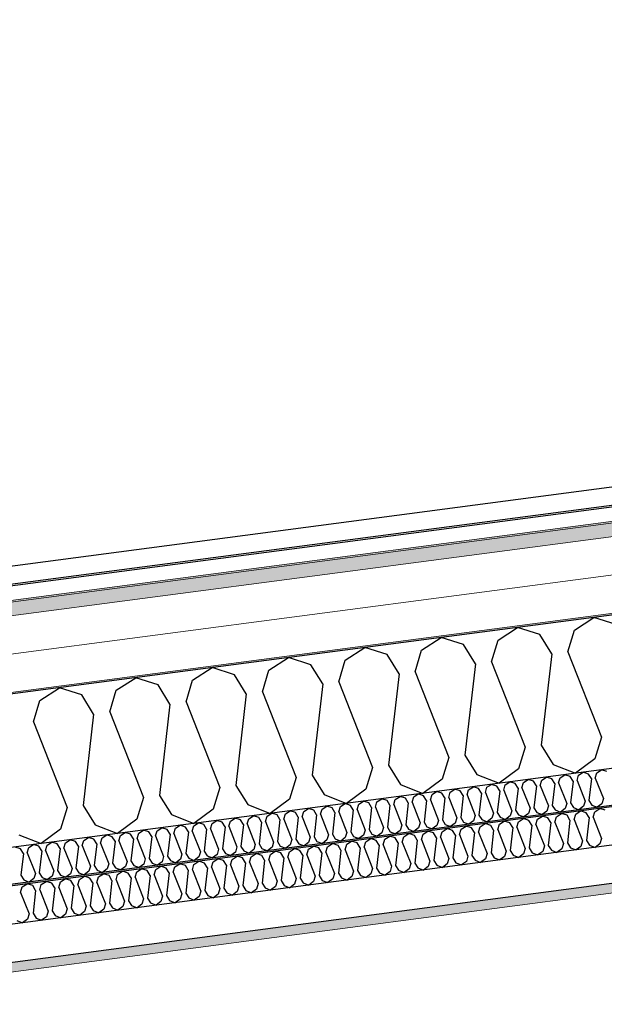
# Model space of a CAD drawing. Header units: millimetres. Extents: x -82116 to -58113, y 850 to 13065.
# Tile 15 of 78: x -77274 to -76506, y 7137 to 8432. Entities that reach past the tile are written whole.
import ezdxf

# ---------------------------------------------------------------- set-up
doc = ezdxf.new("R2010")
doc.units = ezdxf.units.MM
doc.header["$LTSCALE"] = 0.5
doc.header["$MEASUREMENT"] = 0
doc.linetypes.add('PLINE', pattern=[0])
doc.layers.add('236- Innvendig kledning og overflate(Nye konstruksjoner)', color=7, linetype='Continuous', lineweight=0)
doc.layers.add('262- Taktekking(Nye konstruksjoner)', color=7, linetype='Continuous', lineweight=0)
for name, color, linetype in [('256- Faste himlinger og overflatebehandling (Skravur)(Nye konstruksjoner)', 7, 'Continuous'), ('256- Faste himlinger og overflatebehandling(Nye konstruksjoner)', 7, 'Continuous'), ('261- Primærkonstruksjon (tak)', 7, 'Continuous'), ('261- Primærkonstruksjon (tak) (Skravur)', 7, 'Continuous'), ('262- Taktekking (Skravur)(Nye konstruksjoner)', 7, 'Continuous'), ('265- Gesimser_ takrenner og nedløp(Nye konstruksjoner)', 7, 'Continuous')]:
    doc.layers.add(name, color=color, linetype=linetype)

# ---------------------------------------------------------------- blocks, each defined once
blk = doc.blocks.new('*X4')
at = {"layer": '261- Primærkonstruksjon (tak) (Skravur)', "linetype": 'PLINE'}
for p, q in [((-76545.6, 7629.3), (-76519.9, 7645.9)), ((-76490.8, 7636.5), (-76519.9, 7645.9)), ((-76645.9, 7616.1), (-76620.2, 7632.6)), ((-76591.1, 7623.3), (-76620.2, 7632.6)), ((-76554.3, 7600.8), (-76545.6, 7629.3)), ((-76746.2, 7602.9), (-76720.5, 7619.4)), ((-76691.4, 7610.1), (-76720.5, 7619.4)), ((-76654.6, 7587.6), (-76645.9, 7616.1)), ((-76575.3, 7598), (-76591.1, 7623.3)), ((-76846.5, 7589.7), (-76820.8, 7606.2)), ((-76791.7, 7596.9), (-76820.8, 7606.2)), ((-76754.9, 7574.4), (-76746.2, 7602.9)), ((-76675.6, 7584.8), (-76691.4, 7610.1)), ((-76575.3, 7598), (-76589.1, 7477.9)), ((-76554.3, 7600.8), (-76509.9, 7488.3)), ((-76946.8, 7576.5), (-76921.1, 7593)), ((-76892, 7583.7), (-76921.1, 7593)), ((-76855.2, 7561.2), (-76846.5, 7589.7)), ((-76775.9, 7571.6), (-76791.7, 7596.9)), ((-76675.6, 7584.8), (-76689.4, 7464.7)), ((-76654.6, 7587.6), (-76610.2, 7475.1)), ((-77047.1, 7563.3), (-77021.4, 7579.8)), ((-76992.3, 7570.5), (-77021.4, 7579.8)), ((-76955.5, 7548), (-76946.8, 7576.5)), ((-76876.2, 7558.4), (-76892, 7583.7)), ((-76775.9, 7571.6), (-76789.7, 7451.5)), ((-76754.9, 7574.4), (-76710.5, 7461.9)), ((-77147.4, 7550), (-77121.7, 7566.6)), ((-77092.6, 7557.3), (-77121.7, 7566.6)), ((-77055.8, 7534.8), (-77047.1, 7563.3)), ((-76976.6, 7545.2), (-76992.3, 7570.5)), ((-76855.2, 7561.2), (-76810.8, 7448.7)), ((-77247.7, 7536.8), (-77222, 7553.4)), ((-77192.9, 7544.1), (-77222, 7553.4)), ((-77156.1, 7521.6), (-77147.4, 7550)), ((-77076.9, 7532), (-77092.6, 7557.3)), ((-76955.5, 7548), (-76911.1, 7435.5)), ((-76876.2, 7558.4), (-76890, 7438.3)), ((-77256.4, 7508.4), (-77247.7, 7536.8)), ((-77177.2, 7518.8), (-77192.9, 7544.1)), ((-77055.8, 7534.8), (-77011.4, 7422.3)), ((-76976.6, 7545.2), (-76990.3, 7425.1)), ((-77156.1, 7521.6), (-77111.7, 7409.1)), ((-77076.9, 7532), (-77090.6, 7411.9)), ((-77256.4, 7508.4), (-77212, 7395.9)), ((-77177.2, 7518.8), (-77190.9, 7398.7)), ((-76509.9, 7488.3), (-76518.5, 7459.9)), ((-76610.2, 7475.1), (-76618.9, 7446.6)), ((-76589.1, 7477.9), (-76573.3, 7452.6)), ((-76710.5, 7461.9), (-76719.2, 7433.4)), ((-76689.4, 7464.7), (-76673.6, 7439.4)), ((-76518.5, 7459.9), (-76543.9, 7441)), ((-76810.8, 7448.7), (-76819.5, 7420.2)), ((-76789.7, 7451.5), (-76773.9, 7426.2)), ((-76618.9, 7446.6), (-76644.2, 7427.8)), ((-76573.3, 7452.6), (-76543.9, 7441)), ((-76911.1, 7435.5), (-76919.8, 7407)), ((-76890, 7438.3), (-76874.3, 7413)), ((-76719.2, 7433.4), (-76744.5, 7414.5)), ((-76673.6, 7439.4), (-76644.2, 7427.8)), ((-77011.4, 7422.3), (-77020.1, 7393.8)), ((-76990.3, 7425.1), (-76974.6, 7399.8)), ((-76819.5, 7420.2), (-76844.8, 7401.3)), ((-76773.9, 7426.2), (-76744.5, 7414.5)), ((-77111.7, 7409.1), (-77120.4, 7380.6)), ((-77090.6, 7411.9), (-77074.9, 7386.6)), ((-76919.8, 7407), (-76945.2, 7388.1)), ((-76874.3, 7413), (-76844.8, 7401.3)), ((-77212, 7395.9), (-77220.7, 7367.4)), ((-77190.9, 7398.7), (-77175.2, 7373.4)), ((-77020.1, 7393.8), (-77045.5, 7374.9)), ((-76974.6, 7399.8), (-76945.2, 7388.1)), ((-77120.4, 7380.6), (-77145.8, 7361.7)), ((-77074.9, 7386.6), (-77045.5, 7374.9)), ((-77220.7, 7367.4), (-77246.1, 7348.5)), ((-77175.2, 7373.4), (-77145.8, 7361.7)), ((-77275.5, 7360.2), (-77246.1, 7348.5))]:
    blk.add_line(p, q, dxfattribs=at)
blk = doc.blocks.new('*X14')
at = {"layer": '256- Faste himlinger og overflatebehandling (Skravur)(Nye konstruksjoner)', "linetype": 'PLINE'}
for p, q in [((-76540.1, 7438.3), (-76533.9, 7442.3)), ((-76526.9, 7440), (-76533.9, 7442.3)), ((-76516, 7441.5), (-76509.8, 7445.4)), ((-76502.8, 7443.2), (-76509.8, 7445.4)), ((-76636.4, 7425.6), (-76630.2, 7429.6)), ((-76623.2, 7427.4), (-76630.2, 7429.6)), ((-76612.3, 7428.8), (-76606.1, 7432.8)), ((-76599.1, 7430.5), (-76606.1, 7432.8)), ((-76595.4, 7424.5), (-76599.1, 7430.5)), ((-76590.3, 7425.1), (-76588.2, 7432)), ((-76588.2, 7432), (-76582, 7435.9)), ((-76575.1, 7433.7), (-76582, 7435.9)), ((-76571.3, 7427.6), (-76575.1, 7433.7)), ((-76566.2, 7428.3), (-76564.1, 7435.1)), ((-76564.1, 7435.1), (-76558, 7439.1)), ((-76551, 7436.9), (-76558, 7439.1)), ((-76547.2, 7430.8), (-76551, 7436.9)), ((-76547.2, 7430.8), (-76550.5, 7402)), ((-76542.1, 7431.5), (-76540.1, 7438.3)), ((-76542.1, 7431.5), (-76531.5, 7404.5)), ((-76523.1, 7434), (-76526.9, 7440)), ((-76523.1, 7434), (-76526.4, 7405.1)), ((-76518.1, 7434.6), (-76516, 7441.5)), ((-76518.1, 7434.6), (-76507.4, 7407.6)), ((-76732.6, 7412.9), (-76726.5, 7416.9)), ((-76719.5, 7414.7), (-76726.5, 7416.9)), ((-76708.6, 7416.1), (-76702.4, 7420.1)), ((-76695.4, 7417.8), (-76702.4, 7420.1)), ((-76691.6, 7411.8), (-76695.4, 7417.8)), ((-76686.6, 7412.5), (-76684.5, 7419.3)), ((-76684.5, 7419.3), (-76678.3, 7423.3)), ((-76671.4, 7421), (-76678.3, 7423.3)), ((-76667.6, 7415), (-76671.4, 7421)), ((-76662.5, 7415.6), (-76660.4, 7422.5)), ((-76660.4, 7422.5), (-76654.3, 7426.4)), ((-76647.3, 7424.2), (-76654.3, 7426.4)), ((-76643.5, 7418.1), (-76647.3, 7424.2)), ((-76643.5, 7418.1), (-76646.8, 7389.3)), ((-76638.4, 7418.8), (-76636.4, 7425.6)), ((-76638.4, 7418.8), (-76627.8, 7391.8)), ((-76619.4, 7421.3), (-76623.2, 7427.4)), ((-76619.4, 7421.3), (-76622.7, 7392.5)), ((-76614.4, 7422), (-76612.3, 7428.8)), ((-76614.4, 7422), (-76603.7, 7395)), ((-76595.4, 7424.5), (-76598.7, 7395.6)), ((-76590.3, 7425.1), (-76579.6, 7398.1)), ((-76571.3, 7427.6), (-76574.6, 7398.8)), ((-76566.2, 7428.3), (-76555.6, 7401.3)), ((-76828.9, 7400.3), (-76822.8, 7404.2)), ((-76815.8, 7402), (-76822.8, 7404.2)), ((-76807, 7396.6), (-76804.9, 7403.4)), ((-76804.9, 7403.4), (-76798.7, 7407.4)), ((-76791.7, 7405.2), (-76798.7, 7407.4)), ((-76787.9, 7399.1), (-76791.7, 7405.2)), ((-76782.9, 7399.8), (-76780.8, 7406.6)), ((-76780.8, 7406.6), (-76774.6, 7410.6)), ((-76767.6, 7408.3), (-76774.6, 7410.6)), ((-76763.9, 7402.3), (-76767.6, 7408.3)), ((-76758.8, 7402.9), (-76756.7, 7409.8)), ((-76756.7, 7409.8), (-76750.6, 7413.8)), ((-76743.6, 7411.5), (-76750.6, 7413.8)), ((-76739.8, 7405.4), (-76743.6, 7411.5)), ((-76739.8, 7405.4), (-76743.1, 7376.6)), ((-76734.7, 7406.1), (-76732.6, 7412.9)), ((-76734.7, 7406.1), (-76724.1, 7379.1)), ((-76715.7, 7408.6), (-76719.5, 7414.7)), ((-76715.7, 7408.6), (-76719, 7379.8)), ((-76710.7, 7409.3), (-76708.6, 7416.1)), ((-76710.7, 7409.3), (-76700, 7382.3)), ((-76691.6, 7411.8), (-76694.9, 7383)), ((-76686.6, 7412.5), (-76675.9, 7385.5)), ((-76667.6, 7415), (-76670.9, 7386.1)), ((-76662.5, 7415.6), (-76651.9, 7388.6)), ((-76531.5, 7404.5), (-76533.6, 7397.6)), ((-76526.4, 7405.1), (-76522.7, 7399.1)), ((-76507.4, 7407.6), (-76509.5, 7400.8)), ((-76925.2, 7387.6), (-76919.1, 7391.6)), ((-76912.1, 7389.3), (-76919.1, 7391.6)), ((-76903.2, 7383.9), (-76901.2, 7390.8)), ((-76901.2, 7390.8), (-76895, 7394.7)), ((-76888, 7392.5), (-76895, 7394.7)), ((-76884.2, 7386.4), (-76888, 7392.5)), ((-76879.2, 7387.1), (-76877.1, 7393.9)), ((-76877.1, 7393.9), (-76870.9, 7397.9)), ((-76863.9, 7395.7), (-76870.9, 7397.9)), ((-76860.2, 7389.6), (-76863.9, 7395.7)), ((-76855.1, 7390.3), (-76853, 7397.1)), ((-76853, 7397.1), (-76846.9, 7401.1)), ((-76839.9, 7398.8), (-76846.9, 7401.1)), ((-76836.1, 7392.8), (-76839.9, 7398.8)), ((-76836.1, 7392.8), (-76839.4, 7363.9)), ((-76831, 7393.4), (-76828.9, 7400.3)), ((-76831, 7393.4), (-76820.4, 7366.4)), ((-76812, 7395.9), (-76815.8, 7402)), ((-76812, 7395.9), (-76815.3, 7367.1)), ((-76807, 7396.6), (-76796.3, 7369.6)), ((-76787.9, 7399.1), (-76791.2, 7370.3)), ((-76782.9, 7399.8), (-76772.2, 7372.8)), ((-76763.9, 7402.3), (-76767.2, 7373.4)), ((-76758.8, 7402.9), (-76748.2, 7375.9)), ((-76627.8, 7391.8), (-76629.9, 7385)), ((-76622.7, 7392.5), (-76618.9, 7386.4)), ((-76603.7, 7395), (-76605.8, 7388.1)), ((-76598.7, 7395.6), (-76594.9, 7389.6)), ((-76581.7, 7391.3), (-76587.8, 7386.8)), ((-76579.6, 7398.1), (-76581.7, 7391.3)), ((-76574.6, 7398.8), (-76570.8, 7392.7)), ((-76570.8, 7392.7), (-76563.7, 7389.9)), ((-76557.6, 7394.5), (-76563.7, 7389.9)), ((-76555.6, 7401.3), (-76557.6, 7394.5)), ((-76550.5, 7402), (-76546.7, 7395.9)), ((-76546.7, 7395.9), (-76539.7, 7393.1)), ((-76533.6, 7397.6), (-76539.7, 7393.1)), ((-76522.7, 7399.1), (-76515.6, 7396.3)), ((-76509.5, 7400.8), (-76515.6, 7396.3)), ((-77021.5, 7374.9), (-77015.4, 7378.9)), ((-77008.4, 7376.6), (-77015.4, 7378.9)), ((-76999.5, 7371.3), (-76997.5, 7378.1)), ((-76997.5, 7378.1), (-76991.3, 7382.1)), ((-76984.3, 7379.8), (-76991.3, 7382.1)), ((-76980.5, 7373.8), (-76984.3, 7379.8)), ((-76975.5, 7374.4), (-76973.4, 7381.3)), ((-76973.4, 7381.3), (-76967.2, 7385.2)), ((-76960.2, 7383), (-76967.2, 7385.2)), ((-76956.5, 7376.9), (-76960.2, 7383)), ((-76951.4, 7377.6), (-76949.3, 7384.4)), ((-76951.4, 7377.6), (-76940.7, 7350.6)), ((-76949.3, 7384.4), (-76943.1, 7388.4)), ((-76936.2, 7386.2), (-76943.1, 7388.4)), ((-76932.4, 7380.1), (-76936.2, 7386.2)), ((-76932.4, 7380.1), (-76935.7, 7351.3)), ((-76927.3, 7380.8), (-76925.2, 7387.6)), ((-76927.3, 7380.8), (-76916.7, 7353.8)), ((-76908.3, 7383.3), (-76912.1, 7389.3)), ((-76908.3, 7383.3), (-76911.6, 7354.4)), ((-76903.2, 7383.9), (-76892.6, 7356.9)), ((-76884.2, 7386.4), (-76887.5, 7357.6)), ((-76879.2, 7387.1), (-76868.5, 7360.1)), ((-76860.2, 7389.6), (-76863.5, 7360.8)), ((-76855.1, 7390.3), (-76844.4, 7363.3)), ((-76724.1, 7379.1), (-76726.2, 7372.3)), ((-76719, 7379.8), (-76715.2, 7373.7)), ((-76700, 7382.3), (-76702.1, 7375.5)), ((-76694.9, 7383), (-76691.2, 7376.9)), ((-76678, 7378.6), (-76684.1, 7374.1)), ((-76675.9, 7385.5), (-76678, 7378.6)), ((-76670.9, 7386.1), (-76667.1, 7380.1)), ((-76667.1, 7380.1), (-76660, 7377.3)), ((-76653.9, 7381.8), (-76660, 7377.3)), ((-76651.9, 7388.6), (-76653.9, 7381.8)), ((-76646.8, 7389.3), (-76643, 7383.2)), ((-76643, 7383.2), (-76636, 7380.4)), ((-76629.9, 7385), (-76636, 7380.4)), ((-76618.9, 7386.4), (-76611.9, 7383.6)), ((-76605.8, 7388.1), (-76611.9, 7383.6)), ((-76594.9, 7389.6), (-76587.8, 7386.8)), ((-77117.8, 7362.2), (-77111.7, 7366.2)), ((-77104.7, 7364), (-77111.7, 7366.2)), ((-77095.8, 7358.6), (-77093.8, 7365.4)), ((-77093.8, 7365.4), (-77087.6, 7369.4)), ((-77080.6, 7367.1), (-77087.6, 7369.4)), ((-77076.8, 7361.1), (-77080.6, 7367.1)), ((-77071.8, 7361.7), (-77069.7, 7368.6)), ((-77069.7, 7368.6), (-77063.5, 7372.6)), ((-77056.5, 7370.3), (-77063.5, 7372.6)), ((-77052.7, 7364.2), (-77056.5, 7370.3)), ((-77047.7, 7364.9), (-77045.6, 7371.7)), ((-77047.7, 7364.9), (-77037, 7337.9)), ((-77045.6, 7371.7), (-77039.4, 7375.7)), ((-77032.5, 7373.5), (-77039.4, 7375.7)), ((-77028.7, 7367.4), (-77032.5, 7373.5)), ((-77028.7, 7367.4), (-77032, 7338.6)), ((-77023.6, 7368.1), (-77021.5, 7374.9)), ((-77023.6, 7368.1), (-77013, 7341.1)), ((-77004.6, 7370.6), (-77008.4, 7376.6)), ((-77004.6, 7370.6), (-77007.9, 7341.8)), ((-76999.5, 7371.3), (-76988.9, 7344.3)), ((-76980.5, 7373.8), (-76983.8, 7344.9)), ((-76975.5, 7374.4), (-76964.8, 7347.4)), ((-76956.5, 7376.9), (-76959.8, 7348.1)), ((-76820.4, 7366.4), (-76822.5, 7359.6)), ((-76815.3, 7367.1), (-76811.5, 7361)), ((-76796.3, 7369.6), (-76798.4, 7362.8)), ((-76791.2, 7370.3), (-76787.5, 7364.2)), ((-76774.3, 7365.9), (-76780.4, 7361.4)), ((-76772.2, 7372.8), (-76774.3, 7365.9)), ((-76767.2, 7373.4), (-76763.4, 7367.4)), ((-76763.4, 7367.4), (-76756.3, 7364.6)), ((-76750.2, 7369.1), (-76756.3, 7364.6)), ((-76748.2, 7375.9), (-76750.2, 7369.1)), ((-76743.1, 7376.6), (-76739.3, 7370.6)), ((-76739.3, 7370.6), (-76732.3, 7367.8)), ((-76726.2, 7372.3), (-76732.3, 7367.8)), ((-76715.2, 7373.7), (-76708.2, 7370.9)), ((-76702.1, 7375.5), (-76708.2, 7370.9)), ((-76691.2, 7376.9), (-76684.1, 7374.1)), ((-77214.1, 7349.6), (-77208, 7353.5)), ((-77201, 7351.3), (-77208, 7353.5)), ((-77192.1, 7345.9), (-77190, 7352.7)), ((-77190, 7352.7), (-77183.9, 7356.7)), ((-77176.9, 7354.5), (-77183.9, 7356.7)), ((-77173.1, 7348.4), (-77176.9, 7354.5)), ((-77168.1, 7349.1), (-77166, 7355.9)), ((-77166, 7355.9), (-77159.8, 7359.9)), ((-77152.8, 7357.6), (-77159.8, 7359.9)), ((-77149, 7351.6), (-77152.8, 7357.6)), ((-77149, 7351.6), (-77152.3, 7322.7)), ((-77144, 7352.2), (-77141.9, 7359.1)), ((-77144, 7352.2), (-77133.3, 7325.2)), ((-77141.9, 7359.1), (-77135.7, 7363)), ((-77128.8, 7360.8), (-77135.7, 7363)), ((-77125, 7354.7), (-77128.8, 7360.8)), ((-77125, 7354.7), (-77128.3, 7325.9)), ((-77119.9, 7355.4), (-77117.8, 7362.2)), ((-77119.9, 7355.4), (-77109.3, 7328.4)), ((-77100.9, 7357.9), (-77104.7, 7364)), ((-77100.9, 7357.9), (-77104.2, 7329.1)), ((-77095.8, 7358.6), (-77085.2, 7331.6)), ((-77076.8, 7361.1), (-77080.1, 7332.2)), ((-77071.8, 7361.7), (-77061.1, 7334.7)), ((-77052.7, 7364.2), (-77056.1, 7335.4)), ((-76916.7, 7353.8), (-76918.8, 7346.9)), ((-76911.6, 7354.4), (-76907.8, 7348.4)), ((-76892.6, 7356.9), (-76894.7, 7350.1)), ((-76887.5, 7357.6), (-76883.8, 7351.5)), ((-76883.8, 7351.5), (-76876.7, 7348.7)), ((-76870.6, 7353.3), (-76876.7, 7348.7)), ((-76868.5, 7360.1), (-76870.6, 7353.3)), ((-76863.5, 7360.8), (-76859.7, 7354.7)), ((-76859.7, 7354.7), (-76852.6, 7351.9)), ((-76846.5, 7356.4), (-76852.6, 7351.9)), ((-76844.4, 7363.3), (-76846.5, 7356.4)), ((-76839.4, 7363.9), (-76835.6, 7357.9)), ((-76835.6, 7357.9), (-76828.6, 7355.1)), ((-76822.5, 7359.6), (-76828.6, 7355.1)), ((-76811.5, 7361), (-76804.5, 7358.2)), ((-76798.4, 7362.8), (-76804.5, 7358.2)), ((-76787.5, 7364.2), (-76780.4, 7361.4)), ((-77273.2, 7341.8), (-77280.2, 7344)), ((-77269.4, 7335.7), (-77273.2, 7341.8)), ((-77264.4, 7336.4), (-77262.3, 7343.2)), ((-77262.3, 7343.2), (-77256.1, 7347.2)), ((-77249.1, 7345), (-77256.1, 7347.2)), ((-77245.3, 7338.9), (-77249.1, 7345)), ((-77245.3, 7338.9), (-77248.6, 7310.1)), ((-77240.3, 7339.6), (-77238.2, 7346.4)), ((-77240.3, 7339.6), (-77229.6, 7312.6)), ((-77238.2, 7346.4), (-77232, 7350.4)), ((-77225, 7348.1), (-77232, 7350.4)), ((-77221.3, 7342.1), (-77225, 7348.1)), ((-77221.3, 7342.1), (-77224.6, 7313.2)), ((-77216.2, 7342.7), (-77214.1, 7349.6)), ((-77216.2, 7342.7), (-77205.6, 7315.7)), ((-77197.2, 7345.2), (-77201, 7351.3)), ((-77197.2, 7345.2), (-77200.5, 7316.4)), ((-77192.1, 7345.9), (-77181.5, 7318.9)), ((-77173.1, 7348.4), (-77176.4, 7319.6)), ((-77168.1, 7349.1), (-77157.4, 7322.1)), ((-77032, 7338.6), (-77028.2, 7332.5)), ((-77013, 7341.1), (-77015, 7334.3)), ((-77007.9, 7341.8), (-77004.1, 7335.7)), ((-76988.9, 7344.3), (-76991, 7337.4)), ((-76983.8, 7344.9), (-76980, 7338.9)), ((-76980, 7338.9), (-76973, 7336.1)), ((-76966.9, 7340.6), (-76973, 7336.1)), ((-76964.8, 7347.4), (-76966.9, 7340.6)), ((-76959.8, 7348.1), (-76956, 7342)), ((-76956, 7342), (-76948.9, 7339.2)), ((-76942.8, 7343.8), (-76948.9, 7339.2)), ((-76940.7, 7350.6), (-76942.8, 7343.8)), ((-76935.7, 7351.3), (-76931.9, 7345.2)), ((-76931.9, 7345.2), (-76924.8, 7342.4)), ((-76918.8, 7346.9), (-76924.8, 7342.4)), ((-76907.8, 7348.4), (-76900.8, 7345.6)), ((-76894.7, 7350.1), (-76900.8, 7345.6)), ((-77269.4, 7335.7), (-77272.7, 7306.9)), ((-77264.4, 7336.4), (-77253.7, 7309.4)), ((-77128.3, 7325.9), (-77124.5, 7319.8)), ((-77109.3, 7328.4), (-77111.3, 7321.6)), ((-77104.2, 7329.1), (-77100.4, 7323)), ((-77085.2, 7331.6), (-77087.3, 7324.7)), ((-77080.1, 7332.2), (-77076.3, 7326.2)), ((-77076.3, 7326.2), (-77069.3, 7323.4)), ((-77063.2, 7327.9), (-77069.3, 7323.4)), ((-77061.1, 7334.7), (-77063.2, 7327.9)), ((-77056.1, 7335.4), (-77052.3, 7329.4)), ((-77052.3, 7329.4), (-77045.2, 7326.5)), ((-77039.1, 7331.1), (-77045.2, 7326.5)), ((-77037, 7337.9), (-77039.1, 7331.1)), ((-77028.2, 7332.5), (-77021.1, 7329.7)), ((-77015, 7334.3), (-77021.1, 7329.7)), ((-77004.1, 7335.7), (-76997.1, 7332.9)), ((-76991, 7337.4), (-76997.1, 7332.9)), ((-77224.6, 7313.2), (-77220.8, 7307.2)), ((-77205.6, 7315.7), (-77207.6, 7308.9)), ((-77200.5, 7316.4), (-77196.7, 7310.3)), ((-77181.5, 7318.9), (-77183.6, 7312.1)), ((-77176.4, 7319.6), (-77172.6, 7313.5)), ((-77172.6, 7313.5), (-77165.6, 7310.7)), ((-77159.5, 7315.2), (-77165.6, 7310.7)), ((-77157.4, 7322.1), (-77159.5, 7315.2)), ((-77152.3, 7322.7), (-77148.6, 7316.7)), ((-77148.6, 7316.7), (-77141.5, 7313.9)), ((-77135.4, 7318.4), (-77141.5, 7313.9)), ((-77133.3, 7325.2), (-77135.4, 7318.4)), ((-77124.5, 7319.8), (-77117.4, 7317)), ((-77111.3, 7321.6), (-77117.4, 7317)), ((-77100.4, 7323), (-77093.4, 7320.2)), ((-77087.3, 7324.7), (-77093.4, 7320.2)), ((-77272.7, 7306.9), (-77268.9, 7300.8)), ((-77268.9, 7300.8), (-77261.9, 7298)), ((-77255.8, 7302.6), (-77261.9, 7298)), ((-77253.7, 7309.4), (-77255.8, 7302.6)), ((-77248.6, 7310.1), (-77244.9, 7304)), ((-77244.9, 7304), (-77237.8, 7301.2)), ((-77231.7, 7305.7), (-77237.8, 7301.2)), ((-77229.6, 7312.6), (-77231.7, 7305.7)), ((-77220.8, 7307.2), (-77213.7, 7304.4)), ((-77207.6, 7308.9), (-77213.7, 7304.4)), ((-77196.7, 7310.3), (-77189.7, 7307.5)), ((-77183.6, 7312.1), (-77189.7, 7307.5))]:
    blk.add_line(p, q, dxfattribs=at)
blk = doc.blocks.new('*X15')
at = {"layer": '256- Faste himlinger og overflatebehandling (Skravur)(Nye konstruksjoner)', "linetype": 'PLINE'}
for p, q in [((-76543.8, 7387.2), (-76537.4, 7391.4)), ((-76530.1, 7389), (-76537.4, 7391.4)), ((-76520.9, 7383.4), (-76518.7, 7390.5)), ((-76518.7, 7390.5), (-76512.3, 7394.7)), ((-76505, 7392.3), (-76512.3, 7394.7)), ((-76644.1, 7374), (-76637.7, 7378.2)), ((-76630.4, 7375.8), (-76637.7, 7378.2)), ((-76619.1, 7377.3), (-76612.6, 7381.5)), ((-76605.4, 7379.1), (-76612.6, 7381.5)), ((-76601.4, 7372.8), (-76605.4, 7379.1)), ((-76596.1, 7373.5), (-76594, 7380.6)), ((-76594, 7380.6), (-76587.6, 7384.8)), ((-76580.3, 7382.4), (-76587.6, 7384.8)), ((-76576.3, 7376.1), (-76580.3, 7382.4)), ((-76571.1, 7376.8), (-76568.9, 7383.9)), ((-76568.9, 7383.9), (-76562.5, 7388.1)), ((-76555.2, 7385.7), (-76562.5, 7388.1)), ((-76551.3, 7379.4), (-76555.2, 7385.7)), ((-76551.3, 7379.4), (-76554.7, 7349.4)), ((-76546, 7380.1), (-76543.8, 7387.2)), ((-76546, 7380.1), (-76534.9, 7352)), ((-76526.2, 7382.7), (-76530.1, 7389)), ((-76526.2, 7382.7), (-76529.6, 7352.7)), ((-76520.9, 7383.4), (-76509.8, 7355.3)), ((-76744.4, 7360.8), (-76738, 7365)), ((-76730.7, 7362.6), (-76738, 7365)), ((-76719.4, 7364.1), (-76712.9, 7368.3)), ((-76705.7, 7365.9), (-76712.9, 7368.3)), ((-76701.7, 7359.6), (-76705.7, 7365.9)), ((-76696.5, 7360.3), (-76694.3, 7367.4)), ((-76694.3, 7367.4), (-76687.9, 7371.6)), ((-76680.6, 7369.2), (-76687.9, 7371.6)), ((-76676.6, 7362.9), (-76680.6, 7369.2)), ((-76671.4, 7363.6), (-76669.2, 7370.7)), ((-76669.2, 7370.7), (-76662.8, 7374.9)), ((-76655.5, 7372.5), (-76662.8, 7374.9)), ((-76651.6, 7366.2), (-76655.5, 7372.5)), ((-76651.6, 7366.2), (-76655, 7336.2)), ((-76646.3, 7366.9), (-76644.1, 7374)), ((-76646.3, 7366.9), (-76635.2, 7338.8)), ((-76626.5, 7369.5), (-76630.4, 7375.8)), ((-76626.5, 7369.5), (-76629.9, 7339.5)), ((-76621.2, 7370.2), (-76619.1, 7377.3)), ((-76621.2, 7370.2), (-76610.1, 7342.1)), ((-76601.4, 7372.8), (-76604.9, 7342.8)), ((-76596.1, 7373.5), (-76585, 7345.4)), ((-76576.3, 7376.1), (-76579.8, 7346.1)), ((-76571.1, 7376.8), (-76560, 7348.7)), ((-76844.7, 7347.6), (-76838.3, 7351.8)), ((-76831, 7349.4), (-76838.3, 7351.8)), ((-76819.7, 7350.9), (-76813.2, 7355.1)), ((-76806, 7352.7), (-76813.2, 7355.1)), ((-76802, 7346.4), (-76806, 7352.7)), ((-76796.8, 7347.1), (-76794.6, 7354.2)), ((-76794.6, 7354.2), (-76788.2, 7358.4)), ((-76780.9, 7356), (-76788.2, 7358.4)), ((-76777, 7349.7), (-76780.9, 7356)), ((-76771.7, 7350.4), (-76769.5, 7357.5)), ((-76769.5, 7357.5), (-76763.1, 7361.7)), ((-76755.8, 7359.3), (-76763.1, 7361.7)), ((-76751.9, 7353), (-76755.8, 7359.3)), ((-76751.9, 7353), (-76755.3, 7323)), ((-76746.6, 7353.7), (-76744.4, 7360.8)), ((-76746.6, 7353.7), (-76735.5, 7325.6)), ((-76726.8, 7356.3), (-76730.7, 7362.6)), ((-76726.8, 7356.3), (-76730.2, 7326.3)), ((-76721.5, 7357), (-76719.4, 7364.1)), ((-76721.5, 7357), (-76710.4, 7328.9)), ((-76701.7, 7359.6), (-76705.2, 7329.6)), ((-76696.5, 7360.3), (-76685.4, 7332.2)), ((-76676.6, 7362.9), (-76680.1, 7332.9)), ((-76671.4, 7363.6), (-76660.3, 7335.5)), ((-76534.9, 7352), (-76537.1, 7344.9)), ((-76529.6, 7352.7), (-76525.7, 7346.4)), ((-76509.8, 7355.3), (-76512, 7348.2)), ((-76945, 7334.4), (-76938.6, 7338.6)), ((-76931.4, 7336.2), (-76938.6, 7338.6)), ((-76920, 7337.7), (-76913.5, 7341.9)), ((-76906.3, 7339.5), (-76913.5, 7341.9)), ((-76902.3, 7333.2), (-76906.3, 7339.5)), ((-76897.1, 7333.9), (-76894.9, 7341)), ((-76894.9, 7341), (-76888.5, 7345.2)), ((-76881.2, 7342.8), (-76888.5, 7345.2)), ((-76877.3, 7336.5), (-76881.2, 7342.8)), ((-76872, 7337.2), (-76869.8, 7344.3)), ((-76869.8, 7344.3), (-76863.4, 7348.5)), ((-76856.1, 7346.1), (-76863.4, 7348.5)), ((-76852.2, 7339.8), (-76856.1, 7346.1)), ((-76852.2, 7339.8), (-76855.6, 7309.8)), ((-76846.9, 7340.5), (-76844.7, 7347.6)), ((-76846.9, 7340.5), (-76835.8, 7312.4)), ((-76827.1, 7343.1), (-76831, 7349.4)), ((-76827.1, 7343.1), (-76830.5, 7313.1)), ((-76821.8, 7343.8), (-76819.7, 7350.9)), ((-76821.8, 7343.8), (-76810.7, 7315.7)), ((-76802, 7346.4), (-76805.5, 7316.4)), ((-76796.8, 7347.1), (-76785.7, 7319)), ((-76777, 7349.7), (-76780.4, 7319.7)), ((-76771.7, 7350.4), (-76760.6, 7322.3)), ((-76635.2, 7338.8), (-76637.4, 7331.7)), ((-76629.9, 7339.5), (-76626, 7333.2)), ((-76610.1, 7342.1), (-76612.3, 7335)), ((-76604.9, 7342.8), (-76600.9, 7336.5)), ((-76585, 7345.4), (-76587.2, 7338.3)), ((-76579.8, 7346.1), (-76575.8, 7339.8)), ((-76575.8, 7339.8), (-76568.5, 7336.9)), ((-76562.1, 7341.6), (-76568.5, 7336.9)), ((-76560, 7348.7), (-76562.1, 7341.6)), ((-76554.7, 7349.4), (-76550.8, 7343.1)), ((-76550.8, 7343.1), (-76543.4, 7340.2)), ((-76537.1, 7344.9), (-76543.4, 7340.2)), ((-76525.7, 7346.4), (-76518.3, 7343.5)), ((-76512, 7348.2), (-76518.3, 7343.5)), ((-77020.3, 7324.5), (-77013.9, 7328.7)), ((-77006.6, 7326.3), (-77013.9, 7328.7)), ((-77002.6, 7320), (-77006.6, 7326.3)), ((-76997.4, 7320.7), (-76995.2, 7327.8)), ((-76995.2, 7327.8), (-76988.8, 7332)), ((-76981.5, 7329.6), (-76988.8, 7332)), ((-76977.6, 7323.3), (-76981.5, 7329.6)), ((-76972.3, 7324), (-76970.1, 7331.1)), ((-76970.1, 7331.1), (-76963.7, 7335.3)), ((-76956.4, 7332.9), (-76963.7, 7335.3)), ((-76952.5, 7326.6), (-76956.4, 7332.9)), ((-76952.5, 7326.6), (-76955.9, 7296.6)), ((-76947.2, 7327.3), (-76945, 7334.4)), ((-76947.2, 7327.3), (-76936.1, 7299.2)), ((-76927.4, 7329.9), (-76931.4, 7336.2)), ((-76927.4, 7329.9), (-76930.9, 7299.9)), ((-76922.1, 7330.6), (-76920, 7337.7)), ((-76922.1, 7330.6), (-76911, 7302.5)), ((-76902.3, 7333.2), (-76905.8, 7303.2)), ((-76897.1, 7333.9), (-76886, 7305.8)), ((-76877.3, 7336.5), (-76880.7, 7306.5)), ((-76872, 7337.2), (-76860.9, 7309.1)), ((-76730.2, 7326.3), (-76726.3, 7320)), ((-76710.4, 7328.9), (-76712.6, 7321.8)), ((-76705.2, 7329.6), (-76701.2, 7323.3)), ((-76685.4, 7332.2), (-76687.5, 7325.1)), ((-76680.1, 7332.9), (-76676.1, 7326.6)), ((-76676.1, 7326.6), (-76668.8, 7323.7)), ((-76662.5, 7328.4), (-76668.8, 7323.7)), ((-76660.3, 7335.5), (-76662.5, 7328.4)), ((-76655, 7336.2), (-76651.1, 7329.9)), ((-76651.1, 7329.9), (-76643.7, 7327)), ((-76637.4, 7331.7), (-76643.7, 7327)), ((-76626, 7333.2), (-76618.6, 7330.3)), ((-76612.3, 7335), (-76618.6, 7330.3)), ((-76600.9, 7336.5), (-76593.6, 7333.6)), ((-76587.2, 7338.3), (-76593.6, 7333.6)), ((-77120.6, 7311.3), (-77114.2, 7315.5)), ((-77106.9, 7313.1), (-77114.2, 7315.5)), ((-77102.9, 7306.8), (-77106.9, 7313.1)), ((-77097.7, 7307.5), (-77095.5, 7314.6)), ((-77095.5, 7314.6), (-77089.1, 7318.8)), ((-77081.8, 7316.4), (-77089.1, 7318.8)), ((-77077.9, 7310.1), (-77081.8, 7316.4)), ((-77072.6, 7310.8), (-77070.4, 7317.9)), ((-77070.4, 7317.9), (-77064, 7322.1)), ((-77056.7, 7319.7), (-77064, 7322.1)), ((-77052.8, 7313.4), (-77056.7, 7319.7)), ((-77052.8, 7313.4), (-77056.2, 7283.4)), ((-77047.5, 7314.1), (-77045.4, 7321.2)), ((-77047.5, 7314.1), (-77036.4, 7286)), ((-77045.4, 7321.2), (-77038.9, 7325.4)), ((-77031.7, 7323), (-77038.9, 7325.4)), ((-77027.7, 7316.7), (-77031.7, 7323)), ((-77027.7, 7316.7), (-77031.2, 7286.7)), ((-77022.4, 7317.4), (-77020.3, 7324.5)), ((-77022.4, 7317.4), (-77011.4, 7289.3)), ((-77002.6, 7320), (-77006.1, 7290)), ((-76997.4, 7320.7), (-76986.3, 7292.6)), ((-76977.6, 7323.3), (-76981, 7293.3)), ((-76972.3, 7324), (-76961.2, 7295.9)), ((-76830.5, 7313.1), (-76826.6, 7306.8)), ((-76810.7, 7315.7), (-76812.9, 7308.6)), ((-76805.5, 7316.4), (-76801.5, 7310.1)), ((-76785.7, 7319), (-76787.8, 7311.9)), ((-76780.4, 7319.7), (-76776.5, 7313.4)), ((-76776.5, 7313.4), (-76769.1, 7310.5)), ((-76762.8, 7315.2), (-76769.1, 7310.5)), ((-76760.6, 7322.3), (-76762.8, 7315.2)), ((-76755.3, 7323), (-76751.4, 7316.7)), ((-76751.4, 7316.7), (-76744, 7313.8)), ((-76737.7, 7318.5), (-76744, 7313.8)), ((-76735.5, 7325.6), (-76737.7, 7318.5)), ((-76726.3, 7320), (-76718.9, 7317.1)), ((-76712.6, 7321.8), (-76718.9, 7317.1)), ((-76701.2, 7323.3), (-76693.9, 7320.4)), ((-76687.5, 7325.1), (-76693.9, 7320.4)), ((-77220.9, 7298.1), (-77214.5, 7302.2)), ((-77207.2, 7299.9), (-77214.5, 7302.2)), ((-77203.3, 7293.6), (-77207.2, 7299.9)), ((-77198, 7294.3), (-77195.8, 7301.4)), ((-77195.8, 7301.4), (-77189.4, 7305.6)), ((-77182.1, 7303.2), (-77189.4, 7305.6)), ((-77178.2, 7296.9), (-77182.1, 7303.2)), ((-77172.9, 7297.6), (-77170.7, 7304.7)), ((-77170.7, 7304.7), (-77164.3, 7308.9)), ((-77157, 7306.5), (-77164.3, 7308.9)), ((-77153.1, 7300.2), (-77157, 7306.5)), ((-77153.1, 7300.2), (-77156.5, 7270.2)), ((-77147.8, 7300.9), (-77145.7, 7308)), ((-77147.8, 7300.9), (-77136.7, 7272.8)), ((-77145.7, 7308), (-77139.2, 7312.2)), ((-77132, 7309.8), (-77139.2, 7312.2)), ((-77128, 7303.5), (-77132, 7309.8)), ((-77128, 7303.5), (-77131.5, 7273.5)), ((-77122.8, 7304.2), (-77120.6, 7311.3)), ((-77122.8, 7304.2), (-77111.7, 7276.1)), ((-77102.9, 7306.8), (-77106.4, 7276.8)), ((-77097.7, 7307.5), (-77086.6, 7279.4)), ((-77077.9, 7310.1), (-77081.3, 7280.1)), ((-77072.6, 7310.8), (-77061.5, 7282.7)), ((-76930.9, 7299.9), (-76926.9, 7293.6)), ((-76911, 7302.5), (-76913.2, 7295.4)), ((-76905.8, 7303.2), (-76901.8, 7296.9)), ((-76886, 7305.8), (-76888.1, 7298.7)), ((-76880.7, 7306.5), (-76876.8, 7300.2)), ((-76876.8, 7300.2), (-76869.4, 7297.2)), ((-76863.1, 7302), (-76869.4, 7297.2)), ((-76860.9, 7309.1), (-76863.1, 7302)), ((-76855.6, 7309.8), (-76851.7, 7303.5)), ((-76851.7, 7303.5), (-76844.3, 7300.5)), ((-76838, 7305.3), (-76844.3, 7300.5)), ((-76835.8, 7312.4), (-76838, 7305.3)), ((-76826.6, 7306.8), (-76819.3, 7303.8)), ((-76812.9, 7308.6), (-76819.3, 7303.8)), ((-76801.5, 7310.1), (-76794.2, 7307.2)), ((-76787.8, 7311.9), (-76794.2, 7307.2)), ((-77273.2, 7284.4), (-77271, 7291.5)), ((-77271, 7291.5), (-77264.6, 7295.6)), ((-77257.3, 7293.3), (-77264.6, 7295.6)), ((-77253.4, 7287), (-77257.3, 7293.3)), ((-77253.4, 7287), (-77256.8, 7257)), ((-77248.1, 7287.7), (-77246, 7294.8)), ((-77248.1, 7287.7), (-77237, 7259.6)), ((-77246, 7294.8), (-77239.5, 7298.9)), ((-77232.3, 7296.6), (-77239.5, 7298.9)), ((-77228.3, 7290.3), (-77232.3, 7296.6)), ((-77228.3, 7290.3), (-77231.8, 7260.3)), ((-77223.1, 7291), (-77220.9, 7298.1)), ((-77223.1, 7291), (-77212, 7262.9)), ((-77203.3, 7293.6), (-77206.7, 7263.6)), ((-77198, 7294.3), (-77186.9, 7266.2)), ((-77178.2, 7296.9), (-77181.6, 7266.9)), ((-77172.9, 7297.6), (-77161.8, 7269.5)), ((-77011.4, 7289.3), (-77013.5, 7282.2)), ((-77006.1, 7290), (-77002.1, 7283.7)), ((-76986.3, 7292.6), (-76988.4, 7285.5)), ((-76981, 7293.3), (-76977.1, 7287)), ((-76977.1, 7287), (-76969.7, 7284)), ((-76963.4, 7288.8), (-76969.7, 7284)), ((-76961.2, 7295.9), (-76963.4, 7288.8)), ((-76955.9, 7296.6), (-76952, 7290.3)), ((-76952, 7290.3), (-76944.6, 7287.3)), ((-76938.3, 7292.1), (-76944.6, 7287.3)), ((-76936.1, 7299.2), (-76938.3, 7292.1)), ((-76926.9, 7293.6), (-76919.6, 7290.6)), ((-76913.2, 7295.4), (-76919.6, 7290.6)), ((-76901.8, 7296.9), (-76894.5, 7293.9)), ((-76888.1, 7298.7), (-76894.5, 7293.9)), ((-77273.2, 7284.4), (-77262.1, 7256.3)), ((-77111.7, 7276.1), (-77113.8, 7269)), ((-77106.4, 7276.8), (-77102.4, 7270.5)), ((-77086.6, 7279.4), (-77088.8, 7272.3)), ((-77081.3, 7280.1), (-77077.4, 7273.8)), ((-77063.7, 7275.6), (-77070, 7270.8)), ((-77061.5, 7282.7), (-77063.7, 7275.6)), ((-77056.2, 7283.4), (-77052.3, 7277.1)), ((-77052.3, 7277.1), (-77044.9, 7274.1)), ((-77038.6, 7278.9), (-77044.9, 7274.1)), ((-77036.4, 7286), (-77038.6, 7278.9)), ((-77031.2, 7286.7), (-77027.2, 7280.4)), ((-77027.2, 7280.4), (-77019.9, 7277.4)), ((-77013.5, 7282.2), (-77019.9, 7277.4)), ((-77002.1, 7283.7), (-76994.8, 7280.7)), ((-76988.4, 7285.5), (-76994.8, 7280.7)), ((-77212, 7262.9), (-77214.1, 7255.7)), ((-77206.7, 7263.6), (-77202.8, 7257.2)), ((-77186.9, 7266.2), (-77189.1, 7259.1)), ((-77181.6, 7266.9), (-77177.7, 7260.5)), ((-77164, 7262.4), (-77170.3, 7257.6)), ((-77161.8, 7269.5), (-77164, 7262.4)), ((-77156.5, 7270.2), (-77152.6, 7263.9)), ((-77152.6, 7263.9), (-77145.3, 7260.9)), ((-77138.9, 7265.7), (-77145.3, 7260.9)), ((-77136.7, 7272.8), (-77138.9, 7265.7)), ((-77131.5, 7273.5), (-77127.5, 7267.2)), ((-77127.5, 7267.2), (-77120.2, 7264.2)), ((-77113.8, 7269), (-77120.2, 7264.2)), ((-77102.4, 7270.5), (-77095.1, 7267.5)), ((-77088.8, 7272.3), (-77095.1, 7267.5)), ((-77077.4, 7273.8), (-77070, 7270.8)), ((-77264.3, 7249.1), (-77270.6, 7244.4)), ((-77262.1, 7256.3), (-77264.3, 7249.1)), ((-77256.8, 7257), (-77252.9, 7250.6)), ((-77252.9, 7250.6), (-77245.6, 7247.7)), ((-77239.2, 7252.4), (-77245.6, 7247.7)), ((-77237, 7259.6), (-77239.2, 7252.4)), ((-77231.8, 7260.3), (-77227.8, 7253.9)), ((-77227.8, 7253.9), (-77220.5, 7251)), ((-77214.1, 7255.7), (-77220.5, 7251)), ((-77202.8, 7257.2), (-77195.4, 7254.3)), ((-77189.1, 7259.1), (-77195.4, 7254.3)), ((-77177.7, 7260.5), (-77170.3, 7257.6)), ((-77278, 7247.3), (-77270.6, 7244.4))]:
    blk.add_line(p, q, dxfattribs=at)

msp = doc.modelspace()

# ---------------------------------------------------------------- hatches: boundary and pattern name
at = {"layer": '256- Faste himlinger og overflatebehandling (Skravur)(Nye konstruksjoner)', "linetype": 'Continuous'}
msp.add_hatch(color=256, dxfattribs=at).paths.add_polyline_path([(-77605.7, 7252.8), (-77605.7, 7250.7), (-68823.2, 8407), (-68823.2, 8409)])
h = msp.add_hatch(dxfattribs=at)
h.set_pattern_fill('Gips', color=256, style=0, pattern_type=2)
h.set_pattern_definition([(7.5, (0, 0), (-11.3039, 85.86164), [0, -50]), (7.5, (19.13, 46.19), (-11.3039, 85.86164), [0, -50])])
h.paths.add_polyline_path([(-77605.7, 7137.3), (-68823.2, 8293.5), (-68823.2, 8306.1), (-77605.7, 7149.9)])
at = {"layer": '262- Taktekking (Skravur)(Nye konstruksjoner)', "linetype": 'Continuous'}
msp.add_hatch(color=256, dxfattribs=at).paths.add_polyline_path([(-78052.4, 7567.1), (-78118.2, 7558.5), (-78118.2, 7556.5), (-64188.2, 9390.4), (-64188.2, 9392.4)])
h = msp.add_hatch(dxfattribs=at)
h.set_pattern_fill('Prikker_tett', color=256, style=0, pattern_type=2)
h.set_pattern_definition([(0, (0, 0), (0, 43.30127), [0, -25]), (0, (12.5, 21.65), (0, 43.30127), [0, -25])])
h.paths.add_polyline_path([(-78118.2, 7435.4), (-64188.2, 9269.4), (-64188.2, 9271.4), (-78118.2, 7437.5)])
at = {"layer": '262- Taktekking(Nye konstruksjoner)', "linetype": 'Continuous'}
msp.add_hatch(color=256, dxfattribs=at).paths.add_polyline_path([(-78118.2, 7538.3), (-64188.2, 9372.2), (-64188.2, 9390.4), (-78118.2, 7556.5)])

# ---------------------------------------------------------------- linework, layer by layer
at = {"layer": '236- Innvendig kledning og overflate(Nye konstruksjoner)', "linetype": 'PLINE'}
msp.add_line((-68823.2, 8293.5), (-77605.7, 7137.3), dxfattribs=at)
at = {"layer": '256- Faste himlinger og overflatebehandling(Nye konstruksjoner)', "linetype": 'PLINE'}
for p, q in [((-68823.2, 8409), (-77605.7, 7252.8)), ((-68823.2, 8407), (-77605.7, 7250.7)), ((-68823.2, 8356.6), (-77605.7, 7200.3)), ((-68823.2, 8306.1), (-77605.7, 7149.9))]:
    msp.add_line(p, q, dxfattribs=at)
at = {"layer": '261- Primærkonstruksjon (tak)', "linetype": 'PLINE'}
msp.add_line((-64238.2, 9262.8), (-77818.2, 7474.9), dxfattribs=at)
at = {"layer": '261- Primærkonstruksjon (tak)', "linetype": 'PLINE', "flags": 128}
msp.add_lwpolyline([(-64388.2, 9041.3), (-68523.2, 8496.9), (-68535.7, 8495.3), (-68538.2, 8494.9), (-68548.2, 8493.6), (-68648.2, 8480.5), (-68698.2, 8473.9), (-68798.2, 8460.7), (-68810.7, 8459.1), (-68823.2, 8457.4), (-77605.7, 7301.2)], dxfattribs=at)
at = {"layer": '262- Taktekking(Nye konstruksjoner)', "linetype": 'PLINE'}
for p, q in [((-64188.2, 9392.4), (-78118.2, 7558.5)), ((-64188.2, 9390.4), (-78118.2, 7556.5)), ((-64188.2, 9372.2), (-78118.2, 7538.3)), ((-64188.2, 9321.8), (-78118.2, 7487.9)), ((-64188.2, 9271.4), (-78118.2, 7437.5))]:
    msp.add_line(p, q, dxfattribs=at)
at = {"layer": '265- Gesimser_ takrenner og nedløp(Nye konstruksjoner)', "linetype": 'PLINE'}
for p, q in [((-78118.2, 7603.9), (-69103.2, 8790.8)), ((-69103.2, 8766.5), (-78118.2, 7579.6)), ((-78118.2, 7577.8), (-69103.2, 8764.7))]:
    msp.add_line(p, q, dxfattribs=at)

# ---------------------------------------------------------------- block references
at = {"layer": '256- Faste himlinger og overflatebehandling(Nye konstruksjoner)'}
for name in ['*X14', '*X15']:
    msp.add_blockref(name, (0, 0), dxfattribs=at)
at = {"layer": '261- Primærkonstruksjon (tak)'}
msp.add_blockref('*X4', (0, 0), dxfattribs=at)

doc.saveas('drawing.dxf')
